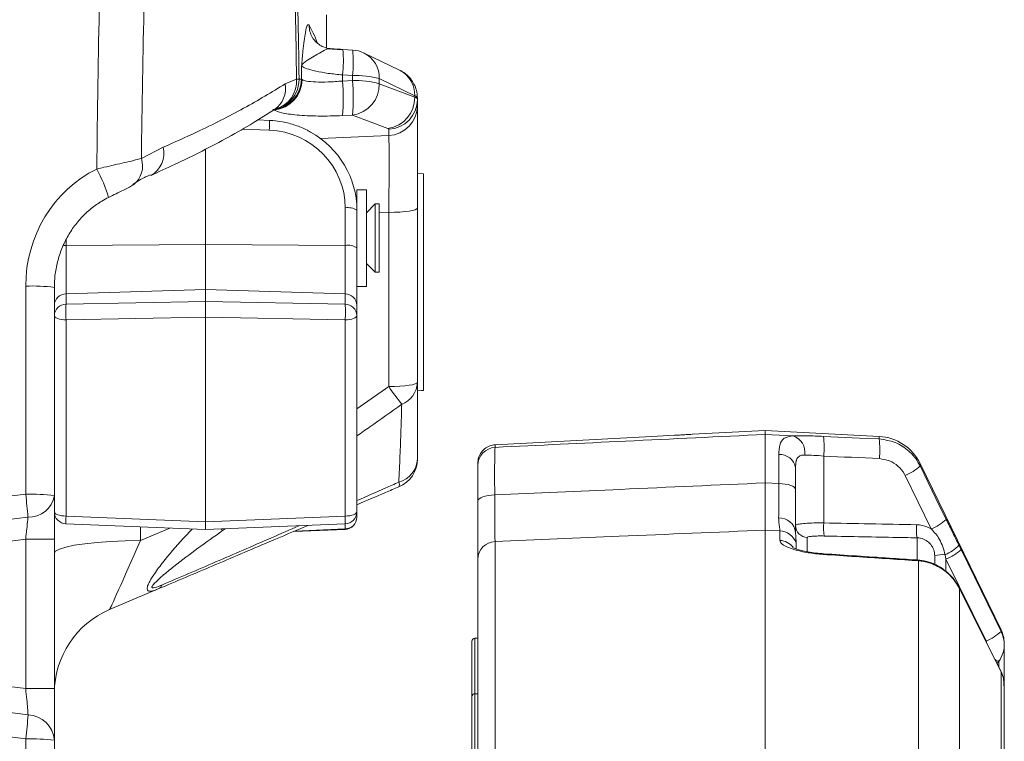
# Model space of a CAD drawing. Header units: millimetres. Extents: x 0 to 8410, y 0 to 5940.
# Tile 159 of 256: x 3500 to 3662, y 2877 to 2996. Entities that reach past the tile are written whole.
import ezdxf

# ---------------------------------------------------------------- set-up
doc = ezdxf.new("R2010")
doc.units = ezdxf.units.MM
doc.header["$LTSCALE"] = 10

msp = doc.modelspace()

# ---------------------------------------------------------------- linework, layer by layer
at = {"color": 7, "linetype": 'Continuous', "lineweight": 0}
for p, q in [((3550.407859, 2991.350892), (3550.407859, 2996.774736)), ((3554.719592, 2990.958873), (3553.082729, 2991.057041)), ((3562.444555, 2987.653259), (3556.589703, 2990.472737)), ((3562.444555, 2987.653259), (3562.538105, 2987.606767)), ((3565.407856, 2983.023825), (3565.407856, 2982.805076)), ((3565.407856, 2982.805076), (3565.407856, 2981.765631)), ((3565.407856, 2981.765631), (3565.407856, 2964.8186)), ((3540.943364, 2979.337695), (3539.063605, 2979.414645)), ((3530.407856, 2958.811525), (3530.407856, 2974.562708)), ((3566.407858, 2970.522347), (3565.407856, 2970.57474)), ((3566.407858, 2970.522347), (3566.407858, 2934.689942)), ((3557.007859, 2967.874769), (3555.407854, 2967.874769)), ((3555.407854, 2967.874769), (3555.407854, 2964.502397)), ((3557.007859, 2967.874769), (3557.007859, 2951.874736)), ((3558.457854, 2965.524736), (3557.007859, 2964.074734)), ((3559.107857, 2965.524736), (3558.457854, 2965.524736)), ((3558.457854, 2965.524736), (3558.457854, 2954.224768)), ((3559.107857, 2965.524736), (3559.107857, 2954.224768)), ((3555.407854, 2964.502397), (3555.407854, 2958.276454)), ((3565.407856, 2964.8186), (3565.407856, 2936.009708)), ((3530.407856, 2951.383832), (3530.407856, 2958.811525)), ((3555.407854, 2958.276454), (3555.407854, 2948.765698)), ((3557.007859, 2955.674771), (3558.457854, 2954.224768)), ((3558.457854, 2954.224768), (3559.107857, 2954.224768)), ((3505.407857, 2951.718155), (3505.407857, 2917.295996)), ((3530.407856, 2949.388209), (3530.407856, 2951.383832)), ((3555.407854, 2951.874736), (3557.007859, 2951.874736)), ((3530.407856, 2949.388209), (3530.407856, 2946.805898)), ((3555.407854, 2948.765698), (3555.407854, 2947.0588)), ((3530.407856, 2912.965122), (3530.407856, 2946.805898)), ((3555.407854, 2947.0588), (3555.407854, 2914.629701)), ((3622.907857, 2928.07478), (3610.869202, 2927.443865)), ((3641.719564, 2927.08886), (3622.907857, 2928.07478)), ((3622.907857, 2928.07478), (3622.907857, 2927.401605)), ((3575.407858, 2922.283235), (3575.407858, 2922.714833)), ((3661.877631, 2895.095709), (3648.494486, 2922.600153)), ((3555.407854, 2914.629701), (3555.407854, 2913.719419)), ((3530.407856, 2912.965122), (3530.407856, 2911.682609)), ((3507.325719, 2912.631396), (3530.407856, 2911.682609)), ((3530.407856, 2911.682609), (3553.490001, 2912.631396)), ((3544.961515, 2911.36432), (3553.491453, 2911.721113)), ((3622.907857, 2911.584142), (3622.907857, 2644.312206)), ((3505.407857, 2910.086039), (3505.407857, 2885.396782)), ((3627.907857, 2911.217156), (3627.919498, 2911.033395)), ((3575.407858, 2646.892998), (3575.407858, 2906.763438)), ((3650.907858, 2906.006101), (3650.907858, 2907.359722)), ((3522.581289, 2901.864472), (3514.546889, 2898.454073)), ((3655.244137, 2901.488128), (3654.977056, 2902.024391)), ((3575.407858, 2893.709782), (3574.907857, 2893.709782)), ((3574.407856, 2884.043041), (3574.407856, 2893.209759)), ((3662.381625, 2892.667476), (3662.381625, 2892.90804)), ((3662.381625, 2886.01512), (3662.381625, 2892.667476)), ((3661.504569, 2889.843825), (3661.202538, 2889.532271)), ((3662.381625, 2723.798308), (3662.381625, 2886.01512)), ((3574.407856, 2872.454706), (3574.407856, 2884.043041)), ((3575.407858, 2884.543064), (3574.907857, 2884.543064)), ((3505.407857, 2876.844707), (3505.407857, 2789.36595))]:
    msp.add_line(p, q, dxfattribs=at)
at = {"color": 8, "linetype": 'Continuous', "lineweight": 0}
for p, q in [((3553.045141, 2990.997675), (3551.305967, 2991.121713)), ((3546.236972, 2986.133161), (3546.270477, 2988.372925)), ((3543.572309, 2985.373083), (3545.423361, 2986.175004)), ((3545.845235, 2986.13191), (3546.236972, 2986.133161)), ((3546.236972, 2986.133161), (3546.360659, 2986.068133)), ((3554.682004, 2986.748937), (3553.045141, 2986.847106)), ((3554.682004, 2985.910419), (3554.682004, 2986.748937)), ((3559.118787, 2986.235383), (3559.118787, 2985.396806)), ((3564.973644, 2983.415905), (3559.118787, 2986.235383)), ((3553.029927, 2985.838416), (3554.682004, 2985.910419)), ((3559.118787, 2985.396806), (3564.973644, 2983.183447)), ((3564.973644, 2983.183447), (3564.973644, 2983.415905)), ((3554.682004, 2980.197612), (3553.029927, 2980.125669)), ((3560.53686, 2977.984253), (3554.682004, 2980.197612)), ((3540.931347, 2977.720741), (3536.506015, 2977.901939)), ((3549.404326, 2976.319197), (3560.669536, 2976.833943)), ((3560.669536, 2976.833943), (3560.669536, 2977.873448)), ((3519.788864, 2973.033729), (3523.380669, 2974.881533)), ((3553.477655, 2958.657804), (3553.477655, 2964.883748)), ((3560.669536, 2964.123669), (3559.107857, 2964.052323)), ((3560.669536, 2935.314778), (3560.669536, 2964.123669)), ((3507.338057, 2959.614518), (3507.338057, 2958.657804)), ((3507.338057, 2958.657804), (3530.407856, 2958.811525)), ((3507.338057, 2958.657804), (3507.338057, 2950.631741)), ((3553.477655, 2958.657804), (3530.407856, 2958.811525)), ((3553.477655, 2950.631741), (3553.477655, 2958.657804)), ((3500.669534, 2917.509619), (3500.669534, 2951.931778)), ((3507.338057, 2950.631741), (3530.407856, 2951.383832)), ((3507.338057, 2950.631741), (3507.338057, 2948.924783)), ((3553.477655, 2950.631741), (3530.407856, 2951.383832)), ((3553.477655, 2948.924783), (3553.477655, 2950.631741)), ((3507.338057, 2948.924783), (3530.407856, 2949.388209)), ((3530.407856, 2949.388209), (3553.477655, 2948.924783)), ((3530.407856, 2946.805898), (3507.338057, 2946.342471)), ((3507.338057, 2946.342471), (3507.338057, 2913.913432)), ((3553.477655, 2946.342471), (3530.407856, 2946.805898)), ((3553.477655, 2913.913432), (3553.477655, 2946.342471)), ((3555.407854, 2931.651774), (3560.669536, 2935.314778)), ((3622.907857, 2927.401605), (3627.504072, 2927.184108)), ((3641.719564, 2926.657978), (3641.719564, 2927.08886)), ((3578.25085, 2925.711098), (3578.25085, 2925.271931)), ((3632.559075, 2923.844996), (3632.559075, 2912.782374)), ((3648.494486, 2922.600153), (3648.494486, 2922.202531)), ((3622.907857, 2919.399682), (3625.124565, 2919.301394)), ((3650.330045, 2911.795977), (3646.006151, 2920.631829)), ((3481.754611, 2915.242556), (3500.669534, 2917.509619)), ((3507.338057, 2913.913432), (3530.407856, 2912.965122)), ((3530.407856, 2912.965122), (3553.477655, 2913.913432)), ((3519.62282, 2912.125948), (3519.62282, 2909.860256)), ((3519.62282, 2909.860256), (3524.48913, 2911.925915)), ((3533.64789, 2911.815825), (3533.212865, 2911.50904)), ((3545.151624, 2911.444965), (3553.477655, 2911.793295)), ((3553.477655, 2911.793295), (3553.477655, 2912.630919)), ((3625.317918, 2911.483649), (3622.907857, 2911.584142)), ((3625.317918, 2909.892026), (3625.317918, 2911.483649)), ((3500.669534, 2885.396782), (3500.669534, 2910.086039)), ((3505.407857, 2910.086039), (3500.669534, 2910.086039)), ((3578.25085, 2909.70904), (3578.25085, 2645.444098)), ((3629.855503, 2910.381738), (3629.855503, 2908.059004)), ((3647.986388, 2906.611684), (3647.986388, 2910.317365)), ((3628.009078, 2909.469071), (3628.009078, 2908.53155)), ((3654.905165, 2909.10143), (3655.25668, 2908.38373)), ((3655.25668, 2908.38373), (3661.877631, 2894.849602)), ((3648.210655, 2906.520012), (3647.826842, 2906.549516)), ((3648.210655, 2720.692519), (3648.210655, 2906.520012)), ((3652.768344, 2906.812671), (3652.627739, 2907.532337)), ((3652.768344, 2906.812671), (3652.768344, 2904.74886)), ((3659.389297, 2893.278125), (3652.768344, 2906.812671)), ((3654.843072, 2902.282062), (3654.850806, 2902.209285)), ((3654.985579, 2901.951316), (3654.850806, 2902.209285)), ((3654.976903, 2902.023319), (3654.985579, 2901.951316)), ((3654.985579, 2901.951316), (3654.985579, 2721.903059)), ((3655.25668, 2901.405338), (3654.985579, 2901.951316)), ((3655.242997, 2901.487473), (3655.25668, 2901.405338)), ((3661.877631, 2894.849602), (3661.877631, 2895.095709)), ((3574.907857, 2893.709782), (3574.907857, 2884.574774)), ((3661.504569, 2889.015678), (3661.504569, 2890.079382)), ((3661.865062, 2888.203028), (3661.877631, 2888.121191)), ((3661.877631, 2723.633918), (3661.877631, 2888.121191)), ((3505.407857, 2885.396782), (3500.669534, 2885.396782)), ((3574.907857, 2884.543064), (3574.907857, 2872.2837)), ((3500.669534, 2738.481227), (3500.669534, 2877.058271))]:
    msp.add_line(p, q, dxfattribs=at)
at = {"color": 8, "linetype": 'Continuous', "lineweight": 0, "flags": 128}
for points in [[(3551.305967, 2991.121713), (3550.552944, 2991.222266), (3550.387646, 2991.264406)], [(3553.045141, 2986.847106), (3553.036193, 2986.253861), (3553.029927, 2985.838416)], [(3560.669536, 2964.123669), (3561.606879, 2964.143041), (3562.501157, 2964.186612), (3563.320244, 2964.252952), (3564.034729, 2964.339557), (3564.618944, 2964.443389), (3565.051905, 2964.560691), (3565.318062, 2964.687291), (3565.407856, 2964.8186)], [(3506.896506, 2958.645347), (3506.957958, 2958.648268), (3507.338057, 2958.657804)], [(3505.407857, 2947.0588), (3505.444604, 2946.922007), (3505.553486, 2946.790281), (3505.730512, 2946.66839), (3505.969177, 2946.560863), (3506.260703, 2946.471635), (3506.594385, 2946.403983), (3506.957958, 2946.360412), (3507.338057, 2946.342471)], [(3553.477655, 2946.342471), (3553.857761, 2946.360412), (3554.221327, 2946.403983), (3554.555009, 2946.471635), (3554.846535, 2946.560863), (3555.0852, 2946.66839), (3555.262225, 2946.790281), (3555.371108, 2946.922007), (3555.407854, 2947.0588)], [(3560.669536, 2935.314778), (3561.606879, 2935.334149), (3562.501157, 2935.37772), (3563.320244, 2935.44406), (3564.034729, 2935.530666), (3564.618944, 2935.634497), (3565.051905, 2935.751859), (3565.318062, 2935.878399), (3565.407856, 2936.009708)], [(3632.506814, 2927.094343), (3638.483158, 2926.811519), (3641.719564, 2926.657978)], [(3648.494486, 2922.202531), (3651.116154, 2916.845504), (3652.818379, 2913.366917)], [(3625.124565, 2919.301394), (3625.677971, 2919.270936), (3626.204436, 2919.207099), (3626.685543, 2919.112089), (3627.10446, 2918.989363), (3627.446532, 2918.843034), (3627.699793, 2918.678406), (3627.855382, 2918.501082), (3627.907857, 2918.317381)], [(3575.407858, 2916.38321), (3575.460287, 2916.573408), (3575.61574, 2916.756931), (3575.868788, 2916.9274), (3576.210583, 2917.078856), (3576.629179, 2917.206052), (3577.109943, 2917.3044), (3577.636077, 2917.370561), (3578.189182, 2917.402271)], [(3505.407857, 2914.629701), (3505.444604, 2914.492968), (3505.553486, 2914.361242), (3505.730512, 2914.23935), (3505.969177, 2914.131823), (3506.260703, 2914.042595), (3506.594385, 2913.974944), (3506.957958, 2913.931373), (3507.338057, 2913.913432)], [(3553.477655, 2913.913432), (3553.857761, 2913.931373), (3554.221327, 2913.974944), (3554.555009, 2914.042595), (3554.846535, 2914.131823), (3555.0852, 2914.23935), (3555.262225, 2914.361242), (3555.371108, 2914.492968), (3555.407854, 2914.629701)], [(3501.033458, 2913.736466), (3495.496656, 2913.058999), (3482.121299, 2911.422792)], [(3532.988454, 2911.788705), (3533.033113, 2911.731902), (3533.212865, 2911.50904)], [(3553.491453, 2911.721113), (3553.487467, 2911.72916), (3553.477655, 2911.793295)], [(3500.669534, 2910.086039), (3495.498324, 2909.440342), (3482.487987, 2907.816711)], [(3505.407857, 2907.775524), (3505.62084, 2908.126059), (3506.253729, 2908.4667), (3507.288563, 2908.787611), (3508.695948, 2909.079853), (3510.435919, 2909.33502), (3512.459065, 2909.545902), (3514.70794, 2909.706536), (3517.11868, 2909.812334), (3519.62282, 2909.860256)], [(3632.484669, 2907.572809), (3632.509339, 2907.661858), (3632.52784, 2907.685462)], [(3647.867317, 2906.666461), (3647.867036, 2906.666461), (3647.848648, 2906.636301), (3647.826842, 2906.549516)], [(3648.312089, 2906.632486), (3648.310824, 2906.632546), (3648.262764, 2906.604949), (3648.210655, 2906.520012)], [(3661.877631, 2888.121191), (3659.256994, 2893.379751), (3655.25668, 2901.405338)], [(3482.445891, 2887.626651), (3492.358486, 2886.413935), (3500.669534, 2885.396782)], [(3482.055957, 2883.429769), (3491.967882, 2882.200661), (3501.061062, 2881.072822)], [(3500.669534, 2877.058271), (3485.585565, 2878.953937), (3481.666038, 2879.44651)]]:
    msp.add_lwpolyline(points, dxfattribs=at)
at = {"color": 7, "linetype": 'Continuous', "lineweight": 0, "flags": 128}
for points in [[(3566.407858, 2934.689942), (3566.062013, 2934.671763), (3565.407856, 2934.637371)], [(3607.907857, 2927.265528), (3604.179934, 2927.070144), (3578.25085, 2925.711098)], [(3661.865006, 2888.203088), (3660.486734, 2890.968445), (3655.243809, 2901.485625)]]:
    msp.add_lwpolyline(points, dxfattribs=at)
at = {"color": 8, "linetype": 'Continuous', "lineweight": 0}
for centre, radius, start, end in [((3551.410642, 2995.006838), 3.879253, 179.2037714, 209.72494641), ((3532.620449, 2989.142244), 20.553241, 353.5885265, 5.34492032), ((3534.562497, 2989.033708), 20.24882, 353.52124483, 5.45565792), ((3554.521006, 2986.364601), 4.599597, 358.39016659, 63.27196343), ((3541.204156, 2986.172716), 5.032972, 273.72751009, 359.5496994), ((3540.811175, 2985.726873), 4.633906, 284.60876073, 5.54956749), ((3540.913195, 2986.062004), 4.932536, 307.89645854, 0.81204535), ((3545.305932, 2982.938887), 3.238246, 80.41319168, 87.92182082), ((3555.217764, 2971.955268), 14.803367, 74.72080829, 92.07408797), ((3560.370082, 2983.543667), 4.605334, 358.41028373, 61.91613755), ((3541.251035, 2986.128115), 5.109977, 275.45908283, 359.32742912), ((3539.372929, 2984.63341), 4.264025, 304.50334753, 9.98952938), ((3519.185285, 2982.982043), 33.964962, 355.17586131, 4.82413869), ((3555.21798, 2971.120271), 14.799856, 74.7179611, 92.07541606), ((3520.838788, 2983.054015), 33.963544, 355.17560892, 4.82439108), ((3553.97168, 2985.296457), 5.148086, 277.93087747, 1.11689972), ((3559.826529, 2983.083105), 5.148093, 277.93094681, 1.11683038), ((3560.442275, 2982.83391), 4.965665, 272.62315212, 359.6673083), ((3560.442275, 2981.794404), 4.965665, 272.62314936, 359.668003), ((3529.356291, 2978.615346), 11.609575, 355.58054648, 3.56725576), ((3519.385423, 2973.849471), 4.126396, 299.10320398, 14.48415124), ((3516.138489, 2971.77844), 3.860179, 307.10474234, 18.97704385), ((3492.972816, 2960.481745), 22.244587, 15.9573419, 29.08768442), ((3553.929551, 2962.095498), 2.824632, 58.44199035, 99.20596044), ((3553.929551, 2955.869554), 2.824632, 58.44199035, 99.20596044), ((3501.811131, 2924.596635), 27.35897, 82.44578614, 92.39145253), ((3507.338387, 2948.700097), 1.931644, 90.00979376, 178.05377945), ((3553.477325, 2948.700097), 1.931644, 1.94622055, 89.99020624), ((3507.338327, 2946.9932), 1.931583, 90.00799394, 178.05375016), ((3534.551478, 2947.633627), 27.244034, 177.28360714, 182.71639286), ((3526.266637, 2947.633627), 27.241633, 357.28336754, 2.71663246), ((3553.477385, 2946.9932), 1.931583, 1.94624984, 89.99200606), ((3561.322352, 2936.2024), 4.090045, 291.39271585, 357.29965457), ((3618.677188, 2975.663568), 70.660544, 214.82158819, 217.76006294), ((3626.564028, 2924.440278), 2.900395, 351.47300302, 71.08838328), ((3619.425395, 2925.258853), 13.209562, 353.85569902, 7.98718567), ((3628.728312, 2924.823604), 13.12012, 353.80534183, 8.03707075), ((3578.403781, 2922.279912), 2.995925, 92.92600961, 179.93644166), ((3561.183481, 2923.588324), 4.230943, 285.79940935, 356.80699746), ((3625.323541, 2921.471929), 2.620497, 9.53197571, 94.13026565), ((3643.379736, 2927.549031), 7.399037, 290.79143126, 313.73092346), ((3561.458962, 2919.103464), 0.969233, 338.62261149, 25.27048035), ((3501.810846, 2890.168151), 27.365278, 82.44693519, 92.39030348), ((3435.362496, 2909.306576), 65.820203, 3.85908882, 7.15927603), ((3501.199054, 2918.000632), 4.267381, 267.77607111, 350.49569906), ((3517.25247, 2913.176939), 9.941731, 175.75158356, 183.14563526), ((3539.405119, 2913.13684), 14.093948, 357.94478797, 3.1586591), ((3553.446506, 2913.754714), 1.961666, 270.90982992, 358.96906666), ((3625.218326, 2910.917211), 2.706205, 6.36351814, 92.1288415), ((3647.71387, 2918.696143), 7.379476, 290.76406058, 313.76618376), ((3625.18029, 2908.495026), 2.99179, 19.00028228, 87.36334645), ((3629.901098, 2912.374467), 1.993251, 180.17724558, 268.68925231), ((3642.11101, 2912.083416), 9.577474, 175.81486705, 188.7982488), ((3657.341589, 2911.778248), 9.468578, 175.73522909, 188.87547632), ((3578.379796, 2906.739806), 2.972032, 92.48663848, 179.54441403), ((3625.174885, 2906.870895), 3.024514, 38.67614777, 87.28939436), ((3650.7969, 2912.626979), 5.413626, 289.76669505, 319.3651279), ((3650.158517, 2913.702384), 7.367452, 290.74671798, 313.78741283), ((3652.241822, 2902.723016), 4.82478, 85.41220951, 106.05033494), ((3522.060128, 2902.967901), 1.220313, 295.28186459, 338.0091308), ((3656.797833, 2900.137343), 7.332432, 290.69694377, 313.85096261), ((3662.417446, 2892.202332), 2.529012, 232.92436262, 248.84072924), ((3439.003463, 2885.098759), 62.188051, 352.57125307, 356.2881844), ((3500.857033, 2876.514605), 4.562781, 4.14878269, 87.4371105), ((3501.810879, 2849.70997), 27.372107, 82.44890082, 92.3897764)]:
    msp.add_arc(centre, radius, start, end, dxfattribs=at)
at = {"color": 7, "linetype": 'Continuous', "lineweight": 0}
for centre, radius, start, end in [((3554.420326, 2985.967853), 5, 64.28626803, 86.56859985), ((3540.877486, 2986.119668), 5, 283.17064038, 307.81326444), ((3641.300875, 2919.099843), 8, 25.94671603, 87), ((3560.407857, 2923.352676), 5, 293, 0), ((3507.407857, 2914.629723), 2, 180, 267.64617644), ((3553.407857, 2914.629723), 2, 272.35382356, 0), ((3553.407857, 2913.719392), 2, 272.39556118, 0), ((3520.407857, 2884.646476), 15, 113, 180), ((3657.381624, 2892.908045), 5, 0, 25.94671603), ((3574.907857, 2893.209759), 0.5, 90, 180), ((3574.907857, 2884.043038), 0.5, 90, 180)]:
    msp.add_arc(centre, radius, start, end, dxfattribs=at)
at = {"color": 8, "linetype": 'Continuous', "lineweight": 0}
for centre, major_axis, ratio, start_param, end_param in [((3558.207857, 2983.137675), (7.199977, -0.116733), 0.1563943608, 0.0025356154, 0.3516014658), ((3558.207857, 2982.691225), (7.199977, 0.116733), 0.1563943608, 6.2806496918, 6.6297155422), ((3558.469537, 2977.759552), (2.199925, 0.116722), 0.1560060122, 6.2749082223, 6.6239740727), ((3540.477656, 2964.970387), (12.807564, -2.272917), 0.9804677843, 0.172275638, 1.7081653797), ((3560.407857, 2961.9911), (0.22846, 15.026086), 0.0154101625, 4.8550283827, 6.1270913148), ((3520.669537, 2952.236344), (2.850841, 20.892929), 0.9474868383, 0.5686483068, 1.7138255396), ((-1170.744293, 2703.329262), (6345.65604, 38.756176), 0.0461166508, 0.7096670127, 0.7118915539), ((2533.712025, 2725.906157), (2998.128134, 18.348712), 0.0645895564, 1.1896394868, 1.1951447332), ((3520.407857, 2911.805485), (5.861301, 13.351461), 0.0043725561, 3.1462329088, 4.5680960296)]:
    msp.add_ellipse(centre, major_axis=major_axis, ratio=ratio, start_param=start_param, end_param=end_param, dxfattribs=at)
at = {"color": 7, "linetype": 'Continuous', "lineweight": 0}
msp.add_ellipse((3540.407857, 2964.589001), major_axis=(14.829746, -2.297814), ratio=0.9807496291, start_param=0.1508096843, end_param=1.2107628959, dxfattribs=at)
at = {"color": 8, "linetype": 'Continuous', "lineweight": 0}
for points, knots in [([(3545.423361, 2986.175004), (3545.328905, 2993.54351), (3545.139924, 3008.285829), (3543.669281, 3030.366628), (3541.500441, 3052.395373), (3538.708408, 3074.356682), (3530.81327, 3125.659303), (3522.742029, 3176.95711), (3514.135047, 3228.205808), (3510.151592, 3250.068881), (3506.419909, 3271.969861), (3503.267368, 3293.94908), (3501.154693, 3316.135772), (3500.250866, 3338.488766), (3500.039069, 3360.950691), (3500.276277, 3383.420385), (3500.687567, 3405.890735), (3500.779154, 3420.873364), (3500.824938, 3428.363148)], [0, 0, 0, 0, 0.0496219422, 0.0992796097, 0.1489768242, 0.1986849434, 0.2483494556, 0.4985408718, 0.5484100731, 0.5983172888, 0.648200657, 0.6980236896, 0.7478219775, 0.7982260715, 0.8486438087, 0.8990944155, 0.9495575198, 1, 1, 1, 1]), ([(3512.411843, 2971.295896), (3512.536767, 2980.653874), (3512.735262, 2995.522955), (3513.299094, 3015.924437), (3512.611497, 3026.946826), (3512.267354, 3032.463554)], [0, 0, 0, 0, 0.458921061, 0.7291889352, 1, 1, 1, 1]), ([(3519.600498, 3032.920245), (3519.960121, 3027.296156), (3520.680774, 3016.025972), (3520.128764, 2996.050399), (3519.917086, 2981.716426), (3519.788864, 2973.033729)], [0, 0, 0, 0, 0.2819809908, 0.5650653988, 1, 1, 1, 1]), ([(3546.270477, 2988.372925), (3546.270904, 2988.377793), (3546.289307, 2988.587507), (3546.325819, 2989.000697), (3546.398435, 2989.808545), (3546.513192, 2991.023085), (3546.680675, 2992.533893), (3546.917536, 2994.10494), (3547.21133, 2995.259841), (3547.424867, 2995.127163), (3547.531764, 2995.060745)], [0, 0, 0, 0, 0.0012528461, 0.0539744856, 0.1066879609, 0.2119090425, 0.3788346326, 0.5453345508, 0.7723942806, 1, 1, 1, 1]), ([(3547.531764, 2995.060745), (3547.765693, 2994.63119), (3548.307428, 2993.636425), (3548.694671, 2992.647481), (3548.914696, 2992.085579)], [0, 0, 0, 0, 0.4318155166, 1, 1, 1, 1]), ([(3550.977784, 2991.133276), (3550.847877, 2991.153091), (3550.451853, 2991.213498), (3549.524238, 2990.623489), (3548.324725, 2989.93995), (3547.301242, 2989.314622), (3546.705283, 2988.899289), (3546.406868, 2988.603568), (3546.306689, 2988.452775), (3546.271099, 2988.374296), (3546.270477, 2988.372925)], [0, 0, 0, 0, 0.0986722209, 0.3008035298, 0.494219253, 0.6872729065, 0.8377800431, 0.9171623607, 0.9985527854, 1, 1, 1, 1]), ([(3553.045141, 2986.847106), (3552.240908, 2986.928453), (3550.634043, 2987.090986), (3548.548538, 2987.463619), (3547.014861, 2987.879937), (3546.409885, 2988.191714), (3546.289263, 2988.348507), (3546.270477, 2988.372925)], [0, 0, 0, 0, 0.2395029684, 0.4785293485, 0.7173176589, 0.9559754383, 1, 1, 1, 1]), ([(3523.380669, 2974.881533), (3525.253679, 2975.716326), (3529.993691, 2977.828933), (3536.890649, 2981.319487), (3541.341644, 2984.019794), (3543.572309, 2985.373083)], [0, 0, 0, 0, 0.2457900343, 0.6220192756, 1, 1, 1, 1]), ([(3546.360659, 2986.068133), (3546.566997, 2985.984094), (3547.013796, 2985.802118), (3548.526274, 2985.666451), (3550.608118, 2985.658471), (3552.222412, 2985.778416), (3553.029927, 2985.838416)], [0, 0, 0, 0, 0.22207202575, 0.48086782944, 0.74031569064, 1, 1, 1, 1]), ([(3553.029927, 2980.125669), (3552.345141, 2980.101208), (3550.975573, 2980.052287), (3549.000821, 2980.050125), (3547.160491, 2980.102474), (3545.500144, 2980.210625), (3544.085161, 2980.373025), (3542.629131, 2980.629227), (3542.082346, 2980.881843), (3541.737172, 2981.041315)], [0, 0, 0, 0, 0.129732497, 0.2594640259, 0.3892030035, 0.5189407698, 0.648534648, 0.7781266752, 1, 1, 1, 1]), ([(3512.411843, 2971.295896), (3512.812255, 2971.390451), (3514.41549, 2971.769046), (3516.5424, 2972.246152), (3518.552826, 2972.711878), (3519.372379, 2972.925281), (3519.788864, 2973.033729)], [0, 0, 0, 0, 0.1416880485, 0.5673143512, 0.7801152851, 1, 1, 1, 1]), ([(3562.814231, 2932.39415), (3561.054852, 2931.148208), (3558.587559, 2929.400941), (3556.116771, 2927.659455), (3555.407854, 2927.159789)], [0, 0, 0, 0, 0.7130806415, 1, 1, 1, 1]), ([(3562.335442, 2919.517222), (3562.402038, 2920.948175), (3562.535368, 2923.813041), (3562.709272, 2928.105144), (3562.779472, 2930.973778), (3562.814231, 2932.39415)], [0, 0, 0, 0, 0.3350264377, 0.6707459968, 1, 1, 1, 1]), ([(3578.25085, 2925.271931), (3585.439472, 2925.617), (3600.324842, 2926.331529), (3615.210803, 2927.036887), (3622.907857, 2927.401605)], [0, 0, 0, 0, 0.48293198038, 1, 1, 1, 1]), ([(3625.134801, 2924.08562), (3625.16331, 2924.646776), (3625.224062, 2925.842598), (3625.888574, 2926.925347), (3626.965529, 2927.097847), (3627.504072, 2927.184108)], [0, 0, 0, 0, 0.3065352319, 0.6532253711, 1, 1, 1, 1]), ([(3627.504072, 2927.184108), (3628.26511, 2927.192646), (3629.736264, 2927.209152), (3631.604856, 2927.13172), (3632.506814, 2927.094343)], [0, 0, 0, 0, 0.517306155, 1, 1, 1, 1]), ([(3641.719564, 2926.657978), (3642.615706, 2926.525096), (3644.408068, 2926.25932), (3646.727017, 2924.76088), (3647.966089, 2923.24105), (3648.433234, 2922.322917), (3648.494486, 2922.202531)], [0, 0, 0, 0, 0.3173463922, 0.6347203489, 0.9521041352, 1, 1, 1, 1]), ([(3578.25085, 2925.271931), (3578.243125, 2925.207384), (3578.217265, 2924.991301), (3578.186398, 2923.723273), (3578.173041, 2921.148612), (3578.180231, 2918.806468), (3578.18823, 2917.551634), (3578.189182, 2917.402271)], [0, 0, 0, 0, 0.1242627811, 0.4159897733, 0.7077784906, 0.9652167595, 1, 1, 1, 1]), ([(3625.124565, 2919.301394), (3625.130933, 2920.539974), (3625.140027, 2922.308903), (3625.136007, 2923.675804), (3625.134801, 2924.08562)], [0, 0, 0, 0, 0.70018611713, 1, 1, 1, 1]), ([(3629.432362, 2924.01022), (3629.19291, 2923.996997), (3628.838197, 2923.977409), (3628.356602, 2923.734317), (3628.13079, 2923.403414), (3627.939674, 2922.767897), (3627.922624, 2922.305977), (3627.907857, 2921.905878)], [0, 0, 0, 0, 0.2299928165, 0.3407018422, 0.6261785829, 0.6762094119, 1, 1, 1, 1]), ([(3632.559075, 2923.844996), (3631.9958, 2923.887191), (3630.831489, 2923.974409), (3629.908713, 2923.998028), (3629.432362, 2924.01022)], [0, 0, 0, 0, 0.483784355, 1, 1, 1, 1]), ([(3646.006151, 2920.631829), (3645.967868, 2920.706971), (3645.675838, 2921.280172), (3644.901194, 2922.22828), (3643.452107, 2923.161769), (3642.331914, 2923.325827), (3641.771824, 2923.407856)], [0, 0, 0, 0, 0.0478711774, 0.3651721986, 0.6825899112, 1, 1, 1, 1]), ([(3555.407854, 2916.473511), (3556.995009, 2917.16663), (3559.296904, 2918.171881), (3561.615511, 2919.198466), (3562.335442, 2919.517222)], [0, 0, 0, 0, 0.689498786, 1, 1, 1, 1]), ([(3578.189182, 2917.402271), (3585.122375, 2917.71381), (3600.028357, 2918.383603), (3614.934814, 2919.045599), (3622.907857, 2919.399682)], [0, 0, 0, 0, 0.4651282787, 1, 1, 1, 1]), ([(3625.117799, 2913.621548), (3625.12261, 2914.224366), (3625.131138, 2915.29278), (3625.132344, 2917.267855), (3625.127187, 2918.615991), (3625.124565, 2919.301394)], [0, 0, 0, 0, 0.3889303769, 0.6893275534, 1, 1, 1, 1]), ([(3578.189182, 2917.402271), (3578.185585, 2916.180862), (3578.178392, 2913.73794), (3578.196957, 2911.498019), (3578.222795, 2910.22597), (3578.241395, 2909.883267), (3578.25085, 2909.70904)], [0, 0, 0, 0, 0.32367816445, 0.64738385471, 0.82073223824, 1, 1, 1, 1]), ([(3500.669534, 2910.086039), (3500.736258, 2910.661894), (3500.869772, 2911.814185), (3500.982253, 2913.032794), (3501.02313, 2913.594539), (3501.033458, 2913.736466)], [0, 0, 0, 0, 0.427457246, 0.8553455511, 1, 1, 1, 1]), ([(3625.317918, 2911.483649), (3625.31671, 2911.592475), (3625.313872, 2911.847966), (3625.174077, 2912.534686), (3625.136721, 2913.256118), (3625.117799, 2913.621548)], [0, 0, 0, 0, 0.2680186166, 0.6292258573, 1, 1, 1, 1]), ([(3652.818379, 2913.366917), (3653.183257, 2912.619173), (3653.880266, 2911.190794), (3654.574403, 2909.775723), (3654.905165, 2909.10143)], [0, 0, 0, 0, 0.5234913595, 1, 1, 1, 1]), ([(3522.581289, 2901.864472), (3522.256449, 2901.737999), (3521.704444, 2901.523082), (3521.166299, 2901.468495), (3520.891603, 2901.557934), (3520.756761, 2901.735387), (3520.735075, 2902.004079), (3520.839034, 2902.452624), (3521.224585, 2903.288285), (3522.186599, 2904.769426), (3524.159842, 2907.317333), (3526.244391, 2909.751377), (3527.828322, 2911.408045), (3528.178478, 2911.774281)], [0, 0, 0, 0, 0.0819332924, 0.1392300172, 0.1772917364, 0.2120843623, 0.251900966, 0.2875819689, 0.3557366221, 0.4714668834, 0.6286860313, 0.917914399, 1, 1, 1, 1]), ([(3533.212865, 2911.50904), (3531.846052, 2910.540391), (3529.114336, 2908.604447), (3525.801677, 2906.097798), (3523.484756, 2904.221601), (3522.315152, 2903.180441), (3521.759086, 2902.584965), (3521.560804, 2902.285891), (3521.520014, 2902.120864), (3521.612714, 2902.036084), (3521.862256, 2902.035654), (3522.393762, 2902.179968), (3522.884276, 2902.383439), (3523.191656, 2902.510944)], [0, 0, 0, 0, 0.274384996, 0.5483865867, 0.6852455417, 0.7764591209, 0.8224081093, 0.8431994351, 0.8640816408, 0.8818146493, 0.9026726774, 0.9390099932, 1, 1, 1, 1]), ([(3523.191656, 2902.510944), (3526.127218, 2903.773934), (3532.020355, 2906.309384), (3539.64913, 2909.6079), (3544.344144, 2911.648929), (3545.885126, 2912.318829)], [0, 0, 0, 0, 0.4000420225, 0.8030838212, 1, 1, 1, 1]), ([(3622.907857, 2911.584142), (3614.853895, 2911.247732), (3599.968037, 2910.625956), (3585.082568, 2909.99748), (3578.25085, 2909.70904)], [0, 0, 0, 0, 0.5410478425, 1, 1, 1, 1]), ([(3627.907857, 2912.368301), (3627.919501, 2912.393921), (3627.956899, 2912.47621), (3628.41347, 2912.601166), (3629.45411, 2912.714255), (3630.888312, 2912.782327), (3632.002175, 2912.782358), (3632.559075, 2912.782374)], [0, 0, 0, 0, 0.1014917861, 0.3259767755, 0.5506061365, 0.775315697, 1, 1, 1, 1]), ([(3647.89923, 2912.482384), (3648.229556, 2912.459292), (3649.083391, 2912.399604), (3649.856209, 2912.025407), (3650.330045, 2911.795977)], [0, 0, 0, 0, 0.3868729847, 1, 1, 1, 1]), ([(3652.627739, 2907.532337), (3652.387781, 2908.411583), (3651.950322, 2910.014508), (3650.834025, 2911.241859), (3650.330045, 2911.795977)], [0, 0, 0, 0, 0.54852561, 1, 1, 1, 1]), ([(3632.484669, 2907.572809), (3631.634063, 2907.65339), (3629.91262, 2907.816468), (3627.703602, 2908.328915), (3626.104491, 2908.949202), (3625.39638, 2909.4946), (3625.336909, 2909.795834), (3625.317918, 2909.892026)], [0, 0, 0, 0, 0.2221067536, 0.4494966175, 0.6714482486, 0.8950853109, 1, 1, 1, 1]), ([(3627.919498, 2911.033395), (3627.949268, 2910.602615), (3627.992204, 2909.981343), (3628.005118, 2909.589283), (3628.009078, 2909.469071)], [0, 0, 0, 0, 0.6933834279, 1, 1, 1, 1]), ([(3632.646234, 2910.618487), (3632.312255, 2910.621817), (3631.645178, 2910.628469), (3630.784695, 2910.594771), (3630.159591, 2910.529431), (3629.884941, 2910.451841), (3629.862489, 2910.398374), (3629.855503, 2910.381738)], [0, 0, 0, 0, 0.2258698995, 0.4511447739, 0.6755018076, 0.8990315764, 1, 1, 1, 1]), ([(3647.986388, 2910.317365), (3646.656677, 2910.343706), (3641.543315, 2910.445), (3636.429913, 2910.544708), (3632.646234, 2910.618487)], [0, 0, 0, 0, 0.260046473, 1, 1, 1, 1]), ([(3650.907858, 2907.359722), (3650.874795, 2907.694827), (3650.808644, 2908.365281), (3650.293039, 2909.254251), (3649.534303, 2909.922523), (3648.715372, 2910.262933), (3648.18347, 2910.302649), (3647.986388, 2910.317365)], [0, 0, 0, 0, 0.2172563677, 0.4346710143, 0.6526023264, 0.8712810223, 1, 1, 1, 1]), ([(3647.826842, 2906.549516), (3644.503461, 2906.770515), (3639.389112, 2907.110609), (3634.275411, 2907.452932), (3632.484669, 2907.572809)], [0, 0, 0, 0, 0.6498148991, 1, 1, 1, 1]), ([(3654.850806, 2902.209285), (3654.620214, 2902.586194), (3653.935347, 2903.70563), (3652.606836, 2904.913175), (3650.749145, 2905.980402), (3649.364088, 2906.412317), (3648.371173, 2906.505025), (3648.210655, 2906.520012)], [0, 0, 0, 0, 0.1629720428, 0.4840343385, 0.6368208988, 0.9412871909, 1, 1, 1, 1]), ([(3659.476283, 2892.99542), (3659.464175, 2893.064036), (3659.446818, 2893.162394), (3659.402652, 2893.251255), (3659.389297, 2893.278125)], [0, 0, 0, 0, 0.6976122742, 1, 1, 1, 1]), ([(3501.061062, 2881.072822), (3501.043536, 2881.409377), (3501.008496, 2882.082246), (3500.870131, 2883.625345), (3500.738797, 2884.785131), (3500.669534, 2885.396782)], [0, 0, 0, 0, 0.3210935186, 0.6419565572, 1, 1, 1, 1])]:
    msp.add_open_spline(points, degree=3, knots=knots, dxfattribs=at)
at = {"color": 7, "linetype": 'Continuous', "lineweight": 0}
for points, knots in [([(3501.274946, 3428.557101), (3501.231952, 3421.146776), (3501.14595, 3406.323499), (3500.761178, 3384.091649), (3500.53247, 3361.860323), (3500.716915, 3339.635663), (3501.481708, 3318.594394), (3503.174572, 3298.778989), (3505.601969, 3280.212585), (3508.559948, 3261.712072), (3511.818106, 3243.249687), (3515.166797, 3224.802878), (3523.297348, 3176.014015), (3531.19134, 3126.008556), (3539.068279, 3074.807652), (3541.881775, 3052.723722), (3544.069751, 3030.571871), (3545.556058, 3008.367358), (3545.748866, 2993.541956), (3545.845235, 2986.13191)], [0, 0, 0, 0, 0.0498803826, 0.0997784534, 0.1496659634, 0.1995255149, 0.2493737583, 0.29135591, 0.3333458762, 0.3753826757, 0.4174578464, 0.4595360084, 0.5015767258, 0.7503853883, 0.8003031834, 0.8502648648, 0.900215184, 0.9501254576, 1, 1, 1, 1]), ([(3550.993162, 2991.220537), (3550.970489, 2991.219872), (3550.594285, 2991.208837), (3549.924054, 2991.442298), (3549.101322, 2991.876982), (3548.512102, 2992.410034), (3548.169486, 2992.852325), (3548.070573, 2993.043011), (3548.048096, 2993.086341)], [0, 0, 0, 0, 0.0176651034, 0.2931141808, 0.5345168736, 0.7505820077, 0.9433237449, 1, 1, 1, 1]), ([(3553.084436, 2991.062644), (3552.833847, 2991.07598), (3552.121546, 2991.113886), (3551.432088, 2991.17722), (3550.985182, 2991.218272)], [0, 0, 0, 0, 0.3518022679, 1, 1, 1, 1]), ([(3565.407856, 2983.023825), (3565.375557, 2983.459214), (3565.31601, 2984.26191), (3564.889709, 2985.330005), (3564.340096, 2986.184997), (3563.690825, 2986.859961), (3563.046959, 2987.340292), (3562.621849, 2987.561149), (3562.444555, 2987.653259)], [0, 0, 0, 0, 0.2231332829, 0.4113757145, 0.5842281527, 0.744169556, 0.8933048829, 1, 1, 1, 1]), ([(3541.800062, 2981.125), (3541.811424, 2981.133118), (3541.946329, 2981.229505), (3542.058355, 2981.259652), (3542.018057, 2981.251501), (3542.009416, 2981.249753)], [0, 0, 0, 0, 0.0673809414, 0.8000054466, 1, 1, 1, 1]), ([(3521.374601, 2970.248345), (3522.687927, 2970.837794), (3525.631885, 2972.159105), (3529.90222, 2974.2667), (3534.23485, 2976.562911), (3538.228091, 2978.851984), (3540.631009, 2980.383284), (3541.787709, 2981.120411)], [0, 0, 0, 0, 0.1694705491, 0.3798858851, 0.5909371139, 0.8030881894, 1, 1, 1, 1]), ([(3547.720725, 2977.400604), (3547.56087, 2977.499876), (3546.784936, 2977.981738), (3545.240645, 2978.570396), (3543.131079, 2979.160271), (3541.674324, 2979.278414), (3540.943364, 2979.337695)], [0, 0, 0, 0, 0.07941076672, 0.38545679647, 0.69163923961, 1, 1, 1, 1]), ([(3518.431152, 2968.807522), (3518.843755, 2969.069483), (3519.821813, 2969.690452), (3520.774589, 2970.113497), (3521.325427, 2970.358077)], [0, 0, 0, 0, 0.4218594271, 1, 1, 1, 1]), ([(3514.360967, 2966.597441), (3514.367449, 2966.6007), (3514.787855, 2966.812091), (3515.650592, 2967.221853), (3516.920792, 2967.84909), (3517.849274, 2968.313986), (3518.352152, 2968.639021), (3518.460321, 2968.708936)], [0, 0, 0, 0, 0.0042823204, 0.2777429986, 0.5689071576, 0.9072725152, 1, 1, 1, 1]), ([(3505.407857, 2951.718155), (3505.414703, 2952.077228), (3505.43636, 2953.213197), (3505.694872, 2955.115001), (3506.302891, 2957.364183), (3507.20861, 2959.498888), (3508.384941, 2961.471784), (3509.804312, 2963.243515), (3511.43575, 2964.773837), (3512.980754, 2965.874233), (3513.994903, 2966.405798), (3514.359961, 2966.597143)], [0, 0, 0, 0, 0.0588670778, 0.1862324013, 0.313557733, 0.4402120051, 0.5657135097, 0.6896998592, 0.8119294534, 0.9323011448, 1, 1, 1, 1]), ([(3565.407856, 2936.009708), (3565.407856, 2934.609223), (3565.407856, 2931.780803), (3565.407856, 2927.57041), (3565.407856, 2924.758588), (3565.407856, 2923.352662)], [0, 0, 0, 0, 0.3290315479, 0.6645123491, 1, 1, 1, 1]), ([(3610.869232, 2927.443269), (3610.879724, 2927.44397), (3610.920187, 2927.446674), (3610.64099, 2927.42779), (3610.06173, 2927.389922), (3609.217885, 2927.337877), (3608.455099, 2927.294545), (3608.013463, 2927.271128), (3607.907857, 2927.265528)], [0, 0, 0, 0, 0.0749135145, 0.2889067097, 0.5030210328, 0.7175367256, 0.9324566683, 1, 1, 1, 1]), ([(3622.907857, 2919.399682), (3622.907857, 2919.921726), (3622.907857, 2921.692165), (3622.907857, 2924.311508), (3622.907857, 2926.67101), (3622.907857, 2927.158081), (3622.907857, 2927.401605)], [0, 0, 0, 0, 0.1222183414, 0.4144861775, 0.7072558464, 1, 1, 1, 1]), ([(3578.25085, 2925.711098), (3577.956803, 2925.669984), (3577.327947, 2925.582057), (3576.47129, 2925.077732), (3575.800975, 2924.308787), (3575.455343, 2923.471712), (3575.421055, 2922.92518), (3575.407858, 2922.714833)], [0, 0, 0, 0, 0.1949762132, 0.4169805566, 0.6389994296, 0.8610591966, 1, 1, 1, 1]), ([(3575.407858, 2916.38321), (3575.407858, 2917.29898), (3575.407858, 2919.130543), (3575.407858, 2921.120021), (3575.407858, 2922.074443), (3575.407858, 2922.235204), (3575.407858, 2922.283235)], [0, 0, 0, 0, 0.2918668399, 0.58374088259, 0.87563092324, 1, 1, 1, 1]), ([(3627.907857, 2921.905878), (3627.907857, 2921.598563), (3627.907857, 2920.573515), (3627.907857, 2919.246529), (3627.907857, 2918.317381)], [0, 0, 0, 0, 0.2998055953, 1, 1, 1, 1]), ([(3622.907857, 2919.399682), (3622.907857, 2918.734644), (3622.907857, 2917.381853), (3622.907857, 2915.090198), (3622.907857, 2912.75797), (3622.907857, 2911.975408), (3622.907857, 2911.584142)], [0, 0, 0, 0, 0.172819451, 0.3515413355, 0.6757826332, 1, 1, 1, 1]), ([(3562.361511, 2918.75017), (3561.625293, 2918.437663), (3559.293961, 2917.448069), (3556.986581, 2916.468628), (3555.407854, 2915.798488)], [0, 0, 0, 0, 0.3157929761, 1, 1, 1, 1]), ([(3627.907857, 2918.317381), (3627.907857, 2917.488669), (3627.907857, 2915.802962), (3627.907857, 2913.327097), (3627.907857, 2911.971025), (3627.907857, 2911.217156)], [0, 0, 0, 0, 0.3004167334, 0.6110871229, 1, 1, 1, 1]), ([(3505.407857, 2917.295996), (3505.407857, 2916.433206), (3505.407857, 2914.707836), (3505.407857, 2912.05965), (3505.407857, 2910.513858), (3505.407857, 2910.086039)], [0, 0, 0, 0, 0.4197560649, 0.8394097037, 1, 1, 1, 1]), ([(3575.407858, 2906.763438), (3575.407858, 2906.973071), (3575.407858, 2907.399477), (3575.407858, 2908.600858), (3575.407858, 2910.140123), (3575.407858, 2911.953083), (3575.407858, 2914.041651), (3575.407858, 2915.595291), (3575.407858, 2916.38321)], [0, 0, 0, 0, 0.1729034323, 0.3516956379, 0.511457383, 0.6758455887, 0.8356070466, 1, 1, 1, 1]), ([(3547.352302, 2912.379149), (3545.194887, 2911.463381), (3539.855677, 2909.197023), (3531.542594, 2905.66824), (3525.575315, 2903.135334), (3522.581289, 2901.864472)], [0, 0, 0, 0, 0.2525291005, 0.6249635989, 1, 1, 1, 1]), ([(3632.529702, 2907.693747), (3632.209155, 2907.715502), (3631.426667, 2907.768607), (3630.251612, 2907.935511), (3629.129665, 2908.158052), (3628.260577, 2908.396528), (3627.691856, 2908.600511), (3627.39874, 2908.74841), (3627.402868, 2908.746517), (3627.40437, 2908.745828)], [0, 0, 0, 0, 0.12759013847, 0.31146097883, 0.49185427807, 0.65146861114, 0.7991006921, 0.92688082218, 1, 1, 1, 1]), ([(3647.867846, 2906.666699), (3646.391369, 2906.764284), (3641.277412, 2907.102279), (3636.164579, 2907.444145), (3632.527899, 2907.68731)], [0, 0, 0, 0, 0.28871513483, 1, 1, 1, 1]), ([(3648.440324, 2906.620982), (3648.299755, 2906.634376), (3648.109269, 2906.652526), (3647.917294, 2906.660592), (3647.866987, 2906.662706)], [0, 0, 0, 0, 0.7379546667, 1, 1, 1, 1]), ([(3654.821965, 2902.270737), (3654.618159, 2902.630246), (3654.156263, 2903.44502), (3653.137361, 2904.524741), (3651.858465, 2905.504406), (3650.387211, 2906.202405), (3649.174473, 2906.578933), (3648.467316, 2906.593735), (3648.310332, 2906.597021)], [0, 0, 0, 0, 0.1520673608, 0.3446381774, 0.5400406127, 0.7401867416, 0.9423234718, 1, 1, 1, 1]), ([(3654.975529, 2902.022782), (3654.946746, 2902.084295), (3654.905592, 2902.172247), (3654.854392, 2902.255077), (3654.839, 2902.279976)], [0, 0, 0, 0, 0.6993884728, 1, 1, 1, 1]), ([(3661.877631, 2894.849602), (3661.909544, 2894.781768), (3662.178372, 2894.210366), (3662.456793, 2893.033193), (3662.320464, 2891.322416), (3661.776562, 2890.336739), (3661.504569, 2889.843825)], [0, 0, 0, 0, 0.04296883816, 0.36195472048, 0.68092873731, 1, 1, 1, 1]), ([(3662.353123, 2886.084739), (3662.337791, 2886.399828), (3662.302636, 2887.122316), (3662.094425, 2887.854206), (3661.864493, 2888.200927), (3661.861202, 2888.205889)], [0, 0, 0, 0, 0.4325752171, 0.9918788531, 1, 1, 1, 1]), ([(3662.317923, 2885.854128), (3662.325189, 2885.930272), (3662.341226, 2886.098336), (3662.434169, 2886.799014), (3662.17478, 2887.502994), (3661.909167, 2888.055583), (3661.877631, 2888.121191)], [0, 0, 0, 0, 0.0984977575, 0.2174024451, 0.9070835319, 1, 1, 1, 1]), ([(3505.407857, 2885.396782), (3505.407857, 2884.267624), (3505.407857, 2882.009024), (3505.407857, 2878.92576), (3505.407857, 2877.540591), (3505.407857, 2876.844707)], [0, 0, 0, 0, 0.33221735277, 0.66451818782, 1, 1, 1, 1])]:
    msp.add_open_spline(points, degree=3, knots=knots, dxfattribs=at)

doc.saveas('drawing.dxf')
